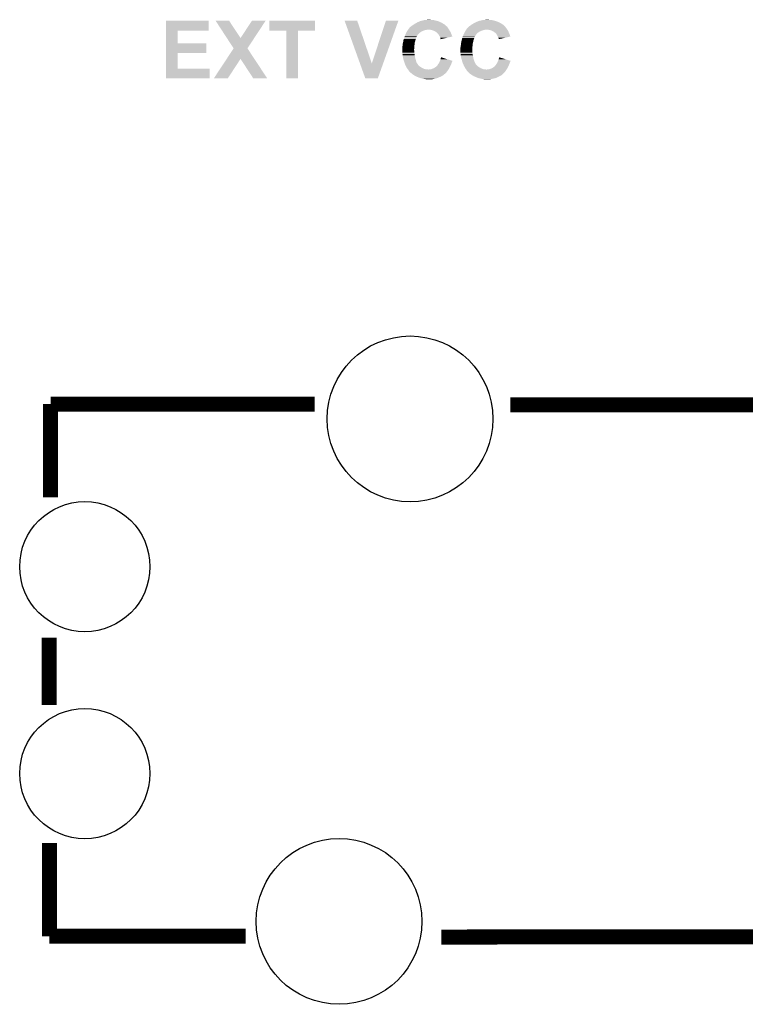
# Model space of a CAD drawing. Extents: x -4 to 126, y -8 to 66.
# Tile 174 of 256: x 78 to 91, y 7 to 23. Entities that reach past the tile are written whole.
import ezdxf

# ---------------------------------------------------------------- set-up
doc = ezdxf.new("R2010")
doc.units = 0
doc.layers.get('0').update_dxf_attribs({"linetype": 'CONTINUOUS'})
doc.layers.add('CLICKER_2_FOR_TMPM4L4A_V104_GTO', color=11, linetype='CONTINUOUS')
doc.layers.add('CLICKER_2_FOR_TMPM4L4A_V104_GTS', color=8, linetype='CONTINUOUS')

# ---------------------------------------------------------------- blocks, each defined once
blk = doc.blocks.new('ROUND_37')
blk.add_circle((0, 0), 1.402)
blk = doc.blocks.new('ROUND_38')
blk.add_circle((0, 0), 1.101)

msp = doc.modelspace()

# ---------------------------------------------------------------- linework, layer by layer
at = {"layer": 'CLICKER_2_FOR_TMPM4L4A_V104_GTO', "const_width": 0.254}
for points in [[(78.79588, 15.367), (78.79588, 16.94688)], [(78.79588, 16.94688), (83.26374, 16.94688)], [(86.57082, 16.93418), (100.87102, 16.93418)], [(78.77302, 11.85418), (78.77302, 12.99718)], [(78.77556, 7.94512), (78.77556, 9.525)], [(78.77556, 7.94512), (82.09788, 7.94512)], [(85.4075, 7.93242), (102.16642, 7.94258)]]:
    msp.add_lwpolyline(points, dxfattribs=at)
at = {"layer": 'CLICKER_2_FOR_TMPM4L4A_V104_GTO'}
for points in [[(80.746618, 23.26386), (80.74662, 23.428938), (81.470478, 23.26386), (81.4705, 23.428938)], [(80.74662, 23.428938), (80.746622, 23.42896), (81.4705, 23.428938), (80.746622, 23.42896)], [(81.587386, 23.428952), (81.58738, 23.42896), (81.815944, 23.428952), (81.58738, 23.42896)], [(81.777838, 23.136886), (81.587386, 23.428952), (82.008998, 23.136886), (81.815944, 23.428952)], [(82.008998, 23.136886), (82.202006, 23.428926), (82.241098, 23.136886), (82.433136, 23.428926)], [(82.202006, 23.428926), (82.20203, 23.42896), (82.433136, 23.428926), (82.20203, 23.42896)], [(82.49666, 23.263882), (82.49668, 23.428938), (83.268798, 23.263882), (83.26882, 23.428938)], [(82.49668, 23.428938), (82.496682, 23.42896), (83.26882, 23.428938), (82.496682, 23.42896)], [(83.769234, 23.428944), (83.769228, 23.428958), (83.982564, 23.428944), (83.769228, 23.428958)], [(84.028426, 22.707662), (83.769234, 23.428944), (84.22896, 22.707662), (83.982564, 23.428944)], [(84.22896, 22.707662), (84.467706, 23.428932), (84.42117, 22.707662), (84.67851, 23.428932)], [(84.467706, 23.428932), (84.467716, 23.42896), (84.67851, 23.428932), (84.467716, 23.42896)], [(84.869018, 23.312118), (84.87156, 23.31466), (85.513548, 23.312118), (85.51164, 23.31466)], [(84.87156, 23.31466), (84.881722, 23.32482), (85.51164, 23.31466), (85.504868, 23.32482)], [(84.881722, 23.32482), (84.888494, 23.3299), (85.504868, 23.32482), (85.50148, 23.3299)], [(84.888494, 23.3299), (84.89188, 23.33244), (85.50148, 23.3299), (85.49894, 23.33244)], [(84.89188, 23.33244), (84.895052, 23.334978), (85.49894, 23.33244), (85.4964, 23.334978)], [(84.895052, 23.334978), (84.898222, 23.337514), (85.4964, 23.334978), (85.491334, 23.337514)], [(84.898222, 23.337514), (84.901376, 23.340038), (85.491334, 23.337514), (85.49132, 23.340038)], [(84.901376, 23.340038), (84.901404, 23.34006), (85.49132, 23.340038), (85.488786, 23.34006)], [(84.901404, 23.34006), (84.90458, 23.3426), (85.488786, 23.34006), (85.486246, 23.3426)], [(84.90458, 23.3426), (84.91982, 23.35276), (85.486246, 23.3426), (85.476084, 23.35276)], [(84.91982, 23.35276), (84.930484, 23.360378), (85.476084, 23.35276), (85.468462, 23.360378)], [(84.930484, 23.360378), (84.9376, 23.36546), (85.468462, 23.360378), (85.459992, 23.36546)], [(84.9376, 23.36546), (84.953858, 23.37562), (85.459992, 23.36546), (85.443058, 23.37562)], [(84.953858, 23.37562), (84.95792, 23.378158), (85.443058, 23.37562), (85.439252, 23.378158)], [(84.95792, 23.378158), (84.980778, 23.390858), (85.439252, 23.378158), (85.420202, 23.390858)], [(84.980778, 23.390858), (84.999068, 23.40102), (85.420202, 23.390858), (85.39734, 23.40102)], [(84.999068, 23.40102), (85.00364, 23.40356), (85.39734, 23.40102), (85.39226, 23.40356)], [(85.00364, 23.40356), (85.025992, 23.41372), (85.39226, 23.40356), (85.37194, 23.41372)], [(85.025992, 23.41372), (85.03158, 23.41626), (85.37194, 23.41372), (85.36432, 23.41626)], [(85.03158, 23.41626), (85.04555, 23.42134), (85.36432, 23.41626), (85.34908, 23.42134)], [(85.04555, 23.42134), (85.059522, 23.42642), (85.34908, 23.42134), (85.332146, 23.42642)], [(85.059522, 23.42642), (85.070528, 23.42896), (85.332146, 23.42642), (85.323678, 23.42896)], [(85.070528, 23.42896), (85.09254, 23.43404), (85.323678, 23.42896), (85.30082, 23.43404)], [(85.09254, 23.43404), (85.114552, 23.43912), (85.30082, 23.43404), (85.2805, 23.43912)], [(85.114552, 23.43912), (85.12556, 23.44166), (85.2805, 23.43912), (85.26018, 23.44166)], [(85.12556, 23.44166), (85.16112, 23.4442), (85.26018, 23.44166), (85.244942, 23.4442)], [(85.16112, 23.4442), (85.199218, 23.44674), (85.227162, 23.4442), (85.214462, 23.44674)], [(85.854546, 23.312126), (85.85708, 23.31466), (86.496522, 23.312126), (86.49462, 23.31466)], [(85.85708, 23.31466), (85.85962, 23.3172), (86.49462, 23.31466), (86.492928, 23.3172)], [(85.85962, 23.3172), (85.864702, 23.324822), (86.492928, 23.3172), (86.487846, 23.324822)], [(85.864702, 23.324822), (85.871472, 23.3299), (86.487846, 23.324822), (86.48446, 23.3299)], [(85.871472, 23.3299), (85.87486, 23.33244), (86.48446, 23.3299), (86.48192, 23.33244)], [(85.87486, 23.33244), (85.884376, 23.340054), (86.48192, 23.33244), (86.474306, 23.340054)], [(85.884376, 23.340054), (85.884384, 23.34006), (86.474306, 23.340054), (86.471766, 23.34006)], [(85.884384, 23.34006), (85.88756, 23.3426), (86.471766, 23.34006), (86.469226, 23.3426)], [(85.88756, 23.3426), (85.9028, 23.35276), (86.469226, 23.3426), (86.459064, 23.35276)], [(85.9028, 23.35276), (85.913464, 23.360378), (86.459064, 23.35276), (86.451442, 23.360378)], [(85.913464, 23.360378), (85.92058, 23.36546), (86.451442, 23.360378), (86.44382, 23.36546)], [(85.92058, 23.36546), (85.9409, 23.378158), (86.44382, 23.36546), (86.424772, 23.378158)], [(85.9409, 23.378158), (85.963756, 23.390858), (86.424772, 23.378158), (86.405722, 23.390858)], [(85.963756, 23.390858), (85.96376, 23.39086), (86.405722, 23.390858), (86.405718, 23.39086)], [(85.96376, 23.39086), (85.98408, 23.40102), (86.405718, 23.39086), (86.38032, 23.40102)], [(85.98408, 23.40102), (85.98916, 23.40356), (86.38032, 23.40102), (86.37524, 23.40356)], [(85.98916, 23.40356), (86.011512, 23.41372), (86.37524, 23.40356), (86.35492, 23.41372)], [(86.011512, 23.41372), (86.0171, 23.41626), (86.35492, 23.41372), (86.3473, 23.41626)], [(86.0171, 23.41626), (86.045042, 23.42642), (86.3473, 23.41626), (86.316816, 23.42642)], [(86.045042, 23.42642), (86.056038, 23.428958), (86.316816, 23.42642), (86.3092, 23.428958)], [(86.056038, 23.428958), (86.07806, 23.43404), (86.3092, 23.428958), (86.286336, 23.43404)], [(86.07806, 23.43404), (86.09838, 23.43912), (86.286336, 23.43404), (86.263478, 23.43912)], [(86.09838, 23.43912), (86.108542, 23.44166), (86.263478, 23.43912), (86.2457, 23.44166)], [(86.108542, 23.44166), (86.14664, 23.4442), (86.2457, 23.44166), (86.22792, 23.4442)], [(86.14664, 23.4442), (86.182198, 23.44674), (86.212682, 23.4442), (86.199982, 23.44674)], [(80.746612, 23.04796), (80.746618, 23.263838), (80.944742, 23.04796), (80.94472, 23.263838)], [(80.746618, 23.263838), (80.746618, 23.26386), (80.94472, 23.263838), (81.470478, 23.26386)], [(82.786198, 23.26386), (82.49666, 23.263882), (83.268798, 23.26386), (83.268798, 23.263882)], [(82.7862, 23.263838), (82.786198, 23.26386), (82.9818, 23.263838), (83.268798, 23.26386)], [(82.78622, 22.453622), (82.7862, 23.263838), (82.981778, 22.453622), (82.9818, 23.263838)], [(84.77758, 23.139402), (84.78266, 23.154642), (84.98078, 23.139402), (84.98586, 23.154642)], [(84.78266, 23.154642), (84.7852, 23.16226), (84.98586, 23.154642), (84.988906, 23.16226)], [(84.7852, 23.16226), (84.787152, 23.16734), (84.988906, 23.16226), (84.99094, 23.16734)], [(84.787152, 23.16734), (84.790084, 23.17496), (84.99094, 23.16734), (84.99602, 23.17496)], [(84.790084, 23.17496), (84.79399, 23.185118), (84.99602, 23.17496), (85.003638, 23.185118)], [(84.79399, 23.185118), (84.79692, 23.192736), (85.003638, 23.185118), (85.00618, 23.192736)], [(84.79692, 23.192736), (84.797898, 23.195278), (85.00618, 23.192736), (85.00872, 23.195278)], [(84.797898, 23.195278), (84.7979, 23.19528), (85.00872, 23.195278), (85.008722, 23.19528)], [(84.7979, 23.19528), (84.798954, 23.197814), (85.008722, 23.19528), (85.013786, 23.197814)], [(84.798954, 23.197814), (84.800014, 23.200354), (85.013786, 23.197814), (85.0138, 23.200354)], [(84.800014, 23.200354), (84.810598, 23.225758), (85.0138, 23.200354), (85.039198, 23.225758)], [(84.810598, 23.225758), (84.8106, 23.225762), (85.039198, 23.225758), (85.039204, 23.225762)], [(84.8106, 23.225762), (84.82245, 23.246078), (85.039204, 23.225762), (85.069678, 23.246078)], [(84.82245, 23.246078), (84.82838, 23.25624), (85.069678, 23.246078), (85.092034, 23.25624)], [(84.82838, 23.25624), (84.829996, 23.25878), (85.092034, 23.25624), (85.097622, 23.25878)], [(84.829996, 23.25878), (84.83646, 23.268938), (85.097622, 23.25878), (85.12556, 23.268938)], [(84.83646, 23.268938), (84.839694, 23.27402), (85.12556, 23.268938), (85.15096, 23.27402)], [(84.839694, 23.27402), (84.84131, 23.27656), (85.15096, 23.27402), (85.161118, 23.27656)], [(84.84131, 23.27656), (84.842926, 23.279098), (85.171276, 23.27656), (85.178898, 23.279098)], [(84.842926, 23.2791), (84.84616, 23.28418), (85.536026, 23.2791), (85.532978, 23.28418)], [(84.842926, 23.279098), (84.842926, 23.2791), (85.178898, 23.279098), (85.189062, 23.2791)], [(84.84616, 23.28418), (84.85447, 23.294338), (85.532978, 23.28418), (85.526882, 23.294338)], [(84.85447, 23.294338), (84.869018, 23.312118), (85.526882, 23.294338), (85.513548, 23.312118)], [(85.217, 23.27656), (85.189062, 23.2791), (85.53755, 23.27656), (85.536026, 23.2791)], [(85.242398, 23.27148), (85.217, 23.27656), (85.540598, 23.27148), (85.53755, 23.27656)], [(85.25002, 23.26894), (85.242398, 23.27148), (85.54212, 23.26894), (85.540598, 23.27148)], [(85.26526, 23.26386), (85.25002, 23.26894), (85.545084, 23.26386), (85.54212, 23.26894)], [(85.28558, 23.25624), (85.26526, 23.26386), (85.549528, 23.25624), (85.545084, 23.26386)], [(85.300818, 23.24862), (85.28558, 23.25624), (85.553974, 23.24862), (85.549528, 23.25624)], [(85.31098, 23.241), (85.300818, 23.24862), (85.558418, 23.241), (85.553974, 23.24862)], [(85.314794, 23.238458), (85.31098, 23.241), (85.5599, 23.238458), (85.558418, 23.241)], [(85.3186, 23.23592), (85.314794, 23.238458), (85.560988, 23.23592), (85.5599, 23.238458)], [(85.32114, 23.233378), (85.3186, 23.23592), (85.562078, 23.233378), (85.560988, 23.23592)], [(85.33892, 23.218142), (85.32114, 23.233378), (85.568608, 23.218142), (85.562078, 23.233378)], [(85.352258, 23.2029), (85.33892, 23.218142), (85.57514, 23.2029), (85.568608, 23.218142)], [(85.3567, 23.197822), (85.352258, 23.2029), (85.577042, 23.197822), (85.57514, 23.2029)], [(85.3694, 23.177498), (85.3567, 23.197822), (85.58465, 23.177498), (85.577042, 23.197822)], [(85.377022, 23.162254), (85.3694, 23.177498), (85.590356, 23.162254), (85.58465, 23.177498)], [(85.387178, 23.141942), (85.377022, 23.162254), (85.503446, 23.141942), (85.590356, 23.162254)], [(85.76056, 23.139402), (85.76564, 23.15464), (85.96376, 23.139402), (85.96884, 23.15464)], [(85.76564, 23.15464), (85.76818, 23.16226), (85.96884, 23.15464), (85.97341, 23.16226)], [(85.76818, 23.16226), (85.770134, 23.167342), (85.97341, 23.16226), (85.97646, 23.167342)], [(85.770134, 23.167342), (85.773062, 23.174958), (85.97646, 23.167342), (85.981538, 23.174958)], [(85.773062, 23.174958), (85.77697, 23.185118), (85.981538, 23.174958), (85.98662, 23.185118)], [(85.77697, 23.185118), (85.779902, 23.19274), (85.98662, 23.185118), (85.9917, 23.19274)], [(85.779902, 23.19274), (85.78088, 23.19528), (85.9917, 23.19274), (85.99424, 23.19528)], [(85.78088, 23.19528), (85.782146, 23.197814), (85.99424, 23.19528), (85.996774, 23.197814)], [(85.782146, 23.197814), (85.783416, 23.200354), (85.996774, 23.197814), (85.99678, 23.200354)], [(85.783416, 23.200354), (85.796118, 23.225758), (85.99678, 23.200354), (86.022178, 23.225758)], [(85.796118, 23.225758), (85.80628, 23.246078), (86.022178, 23.225758), (86.052658, 23.246078)], [(85.80628, 23.246078), (85.811362, 23.25624), (86.052658, 23.246078), (86.077046, 23.25624)], [(85.811362, 23.25624), (85.812978, 23.25878), (86.077046, 23.25624), (86.083142, 23.25878)], [(85.812978, 23.25878), (85.81944, 23.268938), (86.083142, 23.25878), (86.11108, 23.268938)], [(85.81944, 23.268938), (85.822674, 23.27402), (86.11108, 23.268938), (86.13394, 23.27402)], [(85.822674, 23.27402), (85.82429, 23.27656), (86.13394, 23.27402), (86.146638, 23.27656)], [(85.82429, 23.27656), (85.825906, 23.279098), (86.154256, 23.27656), (86.161878, 23.279098)], [(85.825906, 23.2791), (85.82914, 23.28418), (86.520528, 23.2791), (86.516972, 23.28418)], [(85.825906, 23.279098), (85.825906, 23.2791), (86.161878, 23.279098), (86.172042, 23.2791)], [(85.82914, 23.28418), (85.837454, 23.29434), (86.516972, 23.28418), (86.50986, 23.29434)], [(85.837454, 23.29434), (85.852008, 23.31212), (86.50986, 23.29434), (86.496526, 23.31212)], [(85.852008, 23.31212), (85.854546, 23.312126), (86.496526, 23.31212), (86.496522, 23.312126)], [(86.19998, 23.27656), (86.172042, 23.2791), (86.522306, 23.27656), (86.520528, 23.2791)], [(86.225378, 23.27148), (86.19998, 23.27656), (86.525862, 23.27148), (86.522306, 23.27656)], [(86.233006, 23.268938), (86.225378, 23.27148), (86.52764, 23.268938), (86.525862, 23.27148)], [(86.24824, 23.26386), (86.233006, 23.268938), (86.53018, 23.26386), (86.52764, 23.268938)], [(86.26856, 23.25624), (86.24824, 23.26386), (86.53399, 23.25624), (86.53018, 23.26386)], [(86.2838, 23.24862), (86.26856, 23.25624), (86.5378, 23.24862), (86.53399, 23.25624)], [(86.296498, 23.241002), (86.2838, 23.24862), (86.54161, 23.241002), (86.5378, 23.24862)], [(86.299042, 23.23846), (86.296498, 23.241002), (86.54288, 23.23846), (86.54161, 23.241002)], [(86.30412, 23.233382), (86.299042, 23.23846), (86.545058, 23.233382), (86.54288, 23.23846)], [(86.324438, 23.218142), (86.30412, 23.233382), (86.551588, 23.218142), (86.545058, 23.233382)], [(86.33587, 23.2029), (86.324438, 23.218142), (86.55812, 23.2029), (86.551588, 23.218142)], [(86.33968, 23.197818), (86.33587, 23.2029), (86.560024, 23.197818), (86.55812, 23.2029)], [(86.35238, 23.177498), (86.33968, 23.197818), (86.56763, 23.177498), (86.560024, 23.197818)], [(86.360004, 23.162254), (86.35238, 23.177498), (86.573336, 23.162254), (86.56763, 23.177498)], [(86.37016, 23.14194), (86.360004, 23.162254), (86.486382, 23.14194), (86.573336, 23.162254)], [(80.746608, 22.88286), (80.746612, 23.047938), (81.432378, 22.88286), (81.4324, 23.047938)], [(80.746612, 23.047938), (80.746612, 23.04796), (81.4324, 23.047938), (80.944742, 23.04796)], [(81.892132, 22.961612), (81.777838, 23.136886), (82.125844, 22.961612), (82.241098, 23.136886)], [(84.745284, 22.97938), (84.7471, 22.99208), (84.94776, 22.97938), (84.948914, 22.99208)], [(84.7471, 22.99208), (84.751416, 23.03526), (84.948914, 22.99208), (84.95284, 23.03526)], [(84.751416, 23.03526), (84.75218, 23.042882), (84.95284, 23.03526), (84.953602, 23.042882)], [(84.75218, 23.042882), (84.757028, 23.060658), (84.953602, 23.042882), (84.95538, 23.060658)], [(84.757028, 23.060658), (84.7598, 23.07082), (84.95538, 23.060658), (84.958766, 23.07082)], [(84.7598, 23.07082), (84.761916, 23.083522), (84.958766, 23.07082), (84.963, 23.083522)], [(84.761916, 23.083522), (84.764882, 23.101302), (84.963, 23.083522), (84.967444, 23.101302)], [(84.764882, 23.101302), (84.765726, 23.10384), (84.967444, 23.101302), (84.96808, 23.10384)], [(84.765726, 23.10384), (84.771654, 23.12162), (84.96808, 23.10384), (84.973158, 23.12162)], [(84.771654, 23.12162), (84.77758, 23.139402), (84.973158, 23.12162), (84.98078, 23.139402)], [(85.38972, 23.129242), (85.387178, 23.141942), (85.449106, 23.129242), (85.503446, 23.141942)], [(85.392258, 23.121622), (85.38972, 23.129242), (85.416502, 23.121622), (85.449106, 23.129242)], [(85.39226, 23.119086), (85.392258, 23.121622), (85.40565, 23.119086), (85.416502, 23.121622)], [(85.394792, 23.116548), (85.39226, 23.119086), (85.394792, 23.116548), (85.40565, 23.119086)], [(85.72899, 22.979382), (85.73262, 22.992082), (85.93074, 22.979382), (85.931894, 22.992082)], [(85.73262, 22.992082), (85.736936, 23.03526), (85.931894, 22.992082), (85.93582, 23.03526)], [(85.736936, 23.03526), (85.7377, 23.04288), (85.93582, 23.03526), (85.937344, 23.04288)], [(85.7377, 23.04288), (85.740932, 23.06066), (85.937344, 23.04288), (85.9409, 23.06066)], [(85.740932, 23.06066), (85.74278, 23.07082), (85.9409, 23.06066), (85.943156, 23.07082)], [(85.74278, 23.07082), (85.745954, 23.08352), (85.943156, 23.07082), (85.94598, 23.08352)], [(85.745954, 23.08352), (85.751034, 23.10384), (85.94598, 23.08352), (85.95106, 23.10384)], [(85.751034, 23.10384), (85.75548, 23.12162), (85.95106, 23.10384), (85.956138, 23.12162)], [(85.75548, 23.12162), (85.75802, 23.131778), (85.956138, 23.12162), (85.960492, 23.131778)], [(85.75802, 23.131778), (85.76056, 23.139402), (85.960492, 23.131778), (85.96376, 23.139402)], [(86.37524, 23.12924), (86.37016, 23.14194), (86.43202, 23.12924), (86.486382, 23.14194)], [(86.377778, 23.121622), (86.37524, 23.12924), (86.399412, 23.121622), (86.43202, 23.12924)], [(86.37778, 23.116568), (86.377778, 23.121622), (86.37778, 23.116568), (86.399412, 23.121622)], [(80.746602, 22.6187), (80.746608, 22.882838), (80.944742, 22.6187), (80.94472, 22.882838)], [(80.746608, 22.882838), (80.746608, 22.88286), (80.94472, 22.882838), (81.432378, 22.88286)], [(81.774762, 22.783772), (81.892114, 22.961586), (82.243172, 22.783772), (82.125828, 22.961586)], [(81.892114, 22.961586), (81.892132, 22.961612), (82.125828, 22.961586), (82.125844, 22.961612)], [(84.74456, 22.9743), (84.745284, 22.97938), (84.947368, 22.9743), (84.94776, 22.97938)], [(84.74456, 22.946362), (84.74456, 22.9743), (84.94522, 22.946362), (84.947368, 22.9743)], [(84.74456, 22.928578), (84.74456, 22.946362), (84.94522, 22.928578), (84.94522, 22.946362)], [(84.74456, 22.915878), (84.74456, 22.928578), (84.94776, 22.915878), (84.94522, 22.928578)], [(84.74456, 22.90064), (84.74456, 22.915878), (84.94776, 22.90064), (84.94776, 22.915878)], [(84.74456, 22.890482), (84.74456, 22.90064), (84.949212, 22.890482), (84.94776, 22.90064)], [(84.747736, 22.86508), (84.74456, 22.890482), (84.95284, 22.86508), (84.949212, 22.890482)], [(84.74964, 22.84984), (84.747736, 22.86508), (84.954534, 22.84984), (84.95284, 22.86508)], [(84.750656, 22.84222), (84.74964, 22.84984), (84.95538, 22.84222), (84.954534, 22.84984)], [(84.75472, 22.81174), (84.750656, 22.84222), (84.96076, 22.81174), (84.95538, 22.84222)], [(85.72754, 22.974304), (85.72899, 22.979382), (85.93074, 22.974304), (85.93074, 22.979382)], [(85.72754, 22.90064), (85.72754, 22.974304), (85.93074, 22.90064), (85.93074, 22.974304)], [(85.72754, 22.890482), (85.72754, 22.90064), (85.932192, 22.890482), (85.93074, 22.90064)], [(85.730716, 22.86508), (85.72754, 22.890482), (85.93582, 22.86508), (85.932192, 22.890482)], [(85.73262, 22.84984), (85.730716, 22.86508), (85.937514, 22.84984), (85.93582, 22.86508)], [(85.733638, 22.84222), (85.73262, 22.84984), (85.93836, 22.84222), (85.937514, 22.84984)], [(85.7377, 22.811742), (85.733638, 22.84222), (85.94374, 22.811742), (85.93836, 22.84222)], [(81.556884, 22.453636), (81.774762, 22.783772), (81.793092, 22.453636), (82.008962, 22.783772)], [(82.224876, 22.45361), (82.008962, 22.783772), (82.461052, 22.45361), (82.243172, 22.783772)], [(84.119716, 22.453616), (84.028426, 22.707662), (84.330528, 22.453616), (84.42117, 22.707662)], [(84.757652, 22.799038), (84.75472, 22.81174), (84.963, 22.799038), (84.96076, 22.81174)], [(84.76234, 22.77872), (84.757652, 22.799038), (84.968978, 22.77872), (84.963, 22.799038)], [(84.769374, 22.75586), (84.76234, 22.77872), (84.9757, 22.75586), (84.968978, 22.77872)], [(84.7725, 22.7457), (84.769374, 22.75586), (84.97824, 22.7457), (84.9757, 22.75586)], [(84.775888, 22.735538), (84.7725, 22.7457), (84.98078, 22.735538), (84.97824, 22.7457)], [(84.78266, 22.715222), (84.775888, 22.735538), (84.99094, 22.715222), (84.98078, 22.735538)], [(84.78266, 22.71522), (84.78266, 22.715222), (84.990942, 22.71522), (84.99094, 22.715222)], [(84.789126, 22.697442), (84.78266, 22.71522), (85.0011, 22.697442), (84.990942, 22.71522)], [(84.79282, 22.687282), (84.789126, 22.697442), (85.009564, 22.687282), (85.0011, 22.697442)], [(84.795648, 22.682194), (84.79282, 22.687282), (85.0138, 22.682194), (85.009564, 22.687282)], [(84.797056, 22.67966), (84.795648, 22.682194), (85.013822, 22.67966), (85.0138, 22.682194)], [(84.797062, 22.679646), (84.797056, 22.67966), (85.016346, 22.679646), (85.013822, 22.67966)], [(84.799878, 22.67458), (84.797062, 22.679646), (85.018884, 22.67458), (85.016346, 22.679646)], [(84.8027, 22.669498), (84.799878, 22.67458), (85.026502, 22.669498), (85.018884, 22.67458)], [(84.80552, 22.66442), (84.8027, 22.669498), (85.031582, 22.66442), (85.026502, 22.669498)], [(84.808908, 22.6568), (84.80552, 22.66442), (85.039202, 22.6568), (85.031582, 22.66442)], [(84.814552, 22.6441), (84.808908, 22.6568), (85.05952, 22.6441), (85.039202, 22.6568)], [(85.295738, 22.63648), (85.3186, 22.654262), (85.543812, 22.63648), (85.553296, 22.654262)], [(85.3186, 22.654262), (85.32114, 22.6568), (85.553296, 22.654262), (85.55465, 22.6568)], [(85.32114, 22.6568), (85.328758, 22.66188), (85.55465, 22.6568), (85.55736, 22.66188)], [(85.328758, 22.66188), (85.328762, 22.661882), (85.55736, 22.66188), (85.55736, 22.661882)], [(85.328762, 22.661882), (85.338922, 22.674582), (85.55736, 22.661882), (85.562802, 22.674582)], [(85.338922, 22.674582), (85.34908, 22.69236), (85.562802, 22.674582), (85.570422, 22.69236)], [(85.34908, 22.69236), (85.35289, 22.697442), (85.570422, 22.69236), (85.5726, 22.697442)], [(85.35289, 22.697442), (85.36432, 22.712682), (85.5726, 22.697442), (85.57768, 22.712682)], [(85.36432, 22.712682), (85.370092, 22.72538), (85.57768, 22.712682), (85.58276, 22.72538)], [(85.370092, 22.72538), (85.374708, 22.735538), (85.58276, 22.72538), (85.58784, 22.735538)], [(85.374708, 22.735538), (85.37702, 22.74062), (85.58784, 22.735538), (85.589108, 22.74062)], [(85.37702, 22.74062), (85.378972, 22.745698), (85.589108, 22.74062), (85.590378, 22.745698)], [(85.378972, 22.745698), (85.380918, 22.750758), (85.590378, 22.745698), (85.59291, 22.750758)], [(85.380918, 22.750758), (85.38972, 22.77364), (85.59291, 22.750758), (85.520482, 22.77364)], [(85.38972, 22.77364), (85.399902, 22.811734), (85.520482, 22.77364), (85.399902, 22.811734)], [(85.74161, 22.799038), (85.7377, 22.811742), (85.94598, 22.799038), (85.94374, 22.811742)], [(85.74786, 22.778718), (85.74161, 22.799038), (85.951956, 22.778718), (85.94598, 22.799038)], [(85.753138, 22.75586), (85.74786, 22.778718), (85.958678, 22.75586), (85.951956, 22.778718)], [(85.755482, 22.7457), (85.753138, 22.75586), (85.96249, 22.7457), (85.958678, 22.75586)], [(85.75887, 22.73554), (85.755482, 22.7457), (85.9663, 22.73554), (85.96249, 22.7457)], [(85.76564, 22.715222), (85.75887, 22.73554), (85.97646, 22.715222), (85.9663, 22.73554)], [(85.765642, 22.71522), (85.76564, 22.715222), (85.97646, 22.71522), (85.97646, 22.715222)], [(85.773724, 22.69744), (85.765642, 22.71522), (85.984082, 22.69744), (85.97646, 22.71522)], [(85.77834, 22.68728), (85.773724, 22.69744), (85.992546, 22.68728), (85.984082, 22.69744)], [(85.780602, 22.682194), (85.77834, 22.68728), (85.99678, 22.682194), (85.992546, 22.68728)], [(85.781728, 22.67966), (85.780602, 22.682194), (85.996802, 22.67966), (85.99678, 22.682194)], [(85.78173, 22.679654), (85.781728, 22.67966), (85.999326, 22.679654), (85.996802, 22.67966)], [(85.7885, 22.664418), (85.78173, 22.679654), (86.014564, 22.664418), (85.999326, 22.679654)], [(85.792734, 22.6568), (85.7885, 22.664418), (86.022182, 22.6568), (86.014564, 22.664418)], [(85.79979, 22.6441), (85.792734, 22.6568), (86.0425, 22.6441), (86.022182, 22.6568)], [(86.27872, 22.63648), (86.30158, 22.654262), (86.526792, 22.63648), (86.536276, 22.654262)], [(86.30158, 22.654262), (86.30412, 22.6568), (86.536276, 22.654262), (86.53763, 22.6568)], [(86.30412, 22.6568), (86.311738, 22.66188), (86.53763, 22.6568), (86.54034, 22.66188)], [(86.311738, 22.66188), (86.311742, 22.661882), (86.54034, 22.66188), (86.54034, 22.661882)], [(86.311742, 22.661882), (86.3219, 22.67458), (86.54034, 22.661882), (86.545782, 22.67458)], [(86.3219, 22.67458), (86.3346, 22.69236), (86.545782, 22.67458), (86.553402, 22.69236)], [(86.3346, 22.69236), (86.337774, 22.697442), (86.553402, 22.69236), (86.55558, 22.697442)], [(86.337774, 22.697442), (86.347298, 22.71268), (86.55558, 22.697442), (86.56066, 22.71268)], [(86.347298, 22.71268), (86.3473, 22.712682), (86.56066, 22.71268), (86.56066, 22.712682)], [(86.3473, 22.712682), (86.35307, 22.725378), (86.56066, 22.712682), (86.56828, 22.725378)], [(86.35307, 22.725378), (86.36, 22.74062), (86.56828, 22.725378), (86.572088, 22.74062)], [(86.36, 22.74062), (86.361952, 22.745698), (86.572088, 22.74062), (86.573358, 22.745698)], [(86.361952, 22.745698), (86.363898, 22.750758), (86.573358, 22.745698), (86.57589, 22.750758)], [(86.363898, 22.750758), (86.3727, 22.773638), (86.57589, 22.750758), (86.504422, 22.773638)], [(86.3727, 22.773638), (86.38542, 22.811734), (86.504422, 22.773638), (86.38542, 22.811734)], [(80.7466, 22.453622), (80.746602, 22.618678), (81.488258, 22.453622), (81.48828, 22.618678)], [(80.746602, 22.618678), (80.746602, 22.6187), (81.48828, 22.618678), (80.944742, 22.6187)], [(84.81568, 22.641562), (84.814552, 22.6441), (85.063328, 22.641562), (85.05952, 22.6441)], [(84.823618, 22.62886), (84.81568, 22.641562), (85.08238, 22.62886), (85.063328, 22.641562)], [(84.82838, 22.62124), (84.823618, 22.62886), (85.100668, 22.62124), (85.08238, 22.62886)], [(84.831768, 22.61616), (84.82838, 22.62124), (85.112858, 22.61616), (85.100668, 22.62124)], [(84.83854, 22.606), (84.831768, 22.61616), (85.145884, 22.606), (85.112858, 22.61616)], [(84.840572, 22.60346), (84.83854, 22.606), (85.183982, 22.60346), (85.16366, 22.606)], [(84.8487, 22.5933), (84.840572, 22.60346), (85.51799, 22.5933), (85.52434, 22.60346)], [(84.856318, 22.58314), (84.8487, 22.5933), (85.51164, 22.58314), (85.51799, 22.5933)], [(84.861398, 22.572986), (84.856318, 22.58314), (85.503516, 22.572986), (85.51164, 22.58314)], [(84.866466, 22.570446), (84.861398, 22.572986), (85.501484, 22.570446), (85.503516, 22.572986)], [(84.86648, 22.567906), (84.866466, 22.570446), (85.499452, 22.567906), (85.501484, 22.570446)], [(84.89188, 22.54504), (84.86648, 22.567906), (85.48116, 22.54504), (85.499452, 22.567906)], [(84.891884, 22.545038), (84.89188, 22.54504), (85.48116, 22.545038), (85.48116, 22.54504)], [(84.91728, 22.52472), (84.891884, 22.545038), (85.457452, 22.52472), (85.48116, 22.545038)], [(84.931792, 22.514562), (84.91728, 22.52472), (85.4456, 22.514562), (85.457452, 22.52472)], [(84.939056, 22.509478), (84.931792, 22.514562), (85.440516, 22.509478), (85.4456, 22.514562)], [(84.942678, 22.506942), (84.939056, 22.509478), (85.435444, 22.506942), (85.440516, 22.509478)], [(84.942686, 22.506938), (84.942678, 22.506942), (85.435438, 22.506938), (85.435444, 22.506942)], [(84.951996, 22.50186), (84.942686, 22.506938), (85.42782, 22.50186), (85.435438, 22.506938)], [(84.965964, 22.49424), (84.951996, 22.50186), (85.41766, 22.49424), (85.42782, 22.50186)], [(84.97062, 22.4917), (84.965964, 22.49424), (85.41131, 22.4917), (85.41766, 22.49424)], [(84.9757, 22.48916), (84.97062, 22.4917), (85.40496, 22.48916), (85.41131, 22.4917)], [(84.99094, 22.48154), (84.9757, 22.48916), (85.389718, 22.48154), (85.40496, 22.48916)], [(84.99602, 22.479), (84.99094, 22.48154), (85.382098, 22.479), (85.389718, 22.48154)], [(85.183982, 22.60346), (85.191604, 22.603462), (85.52434, 22.60346), (85.52434, 22.603462)], [(85.191604, 22.603462), (85.196684, 22.606), (85.52434, 22.603462), (85.525926, 22.606)], [(85.21192, 22.606), (85.232242, 22.608542), (85.525926, 22.606), (85.527516, 22.608542)], [(85.232242, 22.608542), (85.25002, 22.61616), (85.527516, 22.608542), (85.532276, 22.61616)], [(85.25002, 22.61616), (85.272882, 22.62378), (85.532276, 22.61616), (85.53704, 22.62378)], [(85.272882, 22.62378), (85.295738, 22.63648), (85.53704, 22.62378), (85.543812, 22.63648)], [(85.8012, 22.64156), (85.79979, 22.6441), (86.046734, 22.64156), (86.0425, 22.6441)], [(85.80755, 22.62886), (85.8012, 22.64156), (86.067902, 22.62886), (86.046734, 22.64156)], [(85.811358, 22.621244), (85.80755, 22.62886), (86.084654, 22.621244), (86.067902, 22.62886)], [(85.815596, 22.616158), (85.811358, 22.621244), (86.09584, 22.616158), (86.084654, 22.621244)], [(85.82406, 22.606), (85.815596, 22.616158), (86.131402, 22.606), (86.09584, 22.616158)], [(85.825584, 22.60346), (85.82406, 22.606), (86.169502, 22.60346), (86.14918, 22.606)], [(85.831678, 22.593302), (85.825584, 22.60346), (86.50097, 22.593302), (86.50732, 22.60346)], [(85.839302, 22.58314), (85.831678, 22.593302), (86.49462, 22.58314), (86.50097, 22.593302)], [(85.84692, 22.572982), (85.839302, 22.58314), (86.486492, 22.572982), (86.49462, 22.58314)], [(85.87486, 22.54504), (85.84692, 22.572982), (86.46414, 22.54504), (86.486492, 22.572982)], [(85.89391, 22.5298), (85.87486, 22.54504), (86.448898, 22.5298), (86.46414, 22.54504)], [(85.90026, 22.52472), (85.89391, 22.5298), (86.442128, 22.52472), (86.448898, 22.5298)], [(85.916242, 22.51455), (85.90026, 22.52472), (86.42858, 22.51455), (86.442128, 22.52472)], [(85.920228, 22.512014), (85.916242, 22.51455), (86.428574, 22.512014), (86.42858, 22.51455)], [(85.92421, 22.50948), (85.920228, 22.512014), (86.426036, 22.50948), (86.428574, 22.512014)], [(85.9282, 22.50694), (85.92421, 22.50948), (86.41842, 22.50694), (86.426036, 22.50948)], [(85.928204, 22.506938), (85.9282, 22.50694), (86.418416, 22.506938), (86.41842, 22.50694)], [(85.936668, 22.50186), (85.928204, 22.506938), (86.4108, 22.50186), (86.418416, 22.506938)], [(85.949368, 22.49424), (85.936668, 22.50186), (86.40064, 22.49424), (86.4108, 22.50186)], [(85.9536, 22.4917), (85.949368, 22.49424), (86.394288, 22.4917), (86.40064, 22.49424)], [(85.959188, 22.48916), (85.9536, 22.4917), (86.387938, 22.48916), (86.394288, 22.4917)], [(85.975952, 22.48154), (85.959188, 22.48916), (86.37524, 22.48154), (86.387938, 22.48916)], [(85.98154, 22.479), (85.975952, 22.48154), (86.36762, 22.479), (86.37524, 22.48154)], [(86.169502, 22.60346), (86.174582, 22.603462), (86.50732, 22.60346), (86.50732, 22.603462)], [(86.174582, 22.603462), (86.182204, 22.606), (86.50732, 22.603462), (86.508906, 22.606)], [(86.19744, 22.606), (86.215224, 22.608542), (86.508906, 22.606), (86.510496, 22.608542)], [(86.215224, 22.608542), (86.23554, 22.61616), (86.510496, 22.608542), (86.515256, 22.61616)], [(86.23554, 22.61616), (86.258396, 22.62378), (86.515256, 22.61616), (86.52002, 22.62378)], [(86.258396, 22.62378), (86.258402, 22.623782), (86.52002, 22.62378), (86.52002, 22.623782)], [(86.258402, 22.623782), (86.27872, 22.63648), (86.52002, 22.623782), (86.526792, 22.63648)], [(81.488258, 22.4536), (80.7466, 22.453622), (81.488258, 22.4536), (81.488258, 22.453622)], [(81.79307, 22.4536), (81.556884, 22.453636), (81.79307, 22.4536), (81.793092, 22.453636)], [(82.461058, 22.4536), (82.461052, 22.45361), (82.461058, 22.4536), (82.224876, 22.45361)], [(82.981778, 22.4536), (82.78622, 22.453622), (82.981778, 22.4536), (82.981778, 22.453622)], [(84.330524, 22.4536), (84.119716, 22.453616), (84.330524, 22.4536), (84.330528, 22.453616)], [(85.003006, 22.47646), (84.99602, 22.479), (85.374478, 22.47646), (85.382098, 22.479)], [(85.02396, 22.46884), (85.003006, 22.47646), (85.361144, 22.46884), (85.374478, 22.47646)], [(85.030312, 22.4663), (85.02396, 22.46884), (85.3567, 22.4663), (85.361144, 22.46884)], [(85.049358, 22.458682), (85.030312, 22.4663), (85.336382, 22.458682), (85.3567, 22.4663)], [(85.049368, 22.45868), (85.049358, 22.458682), (85.336378, 22.45868), (85.336382, 22.458682)], [(85.07222, 22.4536), (85.049368, 22.45868), (85.31606, 22.4536), (85.336378, 22.45868)], [(85.09762, 22.44852), (85.07222, 22.4536), (85.2932, 22.44852), (85.31606, 22.4536)], [(85.11794, 22.44344), (85.09762, 22.44852), (85.27034, 22.44344), (85.2932, 22.44852)], [(85.13826, 22.4409), (85.11794, 22.44344), (85.256368, 22.4409), (85.27034, 22.44344)], [(85.153498, 22.43836), (85.13826, 22.4409), (85.242398, 22.43836), (85.256368, 22.4409)], [(85.176358, 22.435822), (85.168736, 22.43836), (85.186542, 22.435822), (85.21446, 22.43836)], [(85.186522, 22.43582), (85.176358, 22.435822), (85.186522, 22.43582), (85.186542, 22.435822)], [(85.987892, 22.47646), (85.98154, 22.479), (86.36, 22.47646), (86.36762, 22.479)], [(86.013292, 22.4663), (85.987892, 22.47646), (86.33968, 22.4663), (86.36, 22.47646)], [(86.032338, 22.458682), (86.013292, 22.4663), (86.321902, 22.458682), (86.33968, 22.4663)], [(86.032348, 22.45868), (86.032338, 22.458682), (86.321898, 22.45868), (86.321902, 22.458682)], [(86.05774, 22.4536), (86.032348, 22.45868), (86.299038, 22.4536), (86.321898, 22.45868)], [(86.103462, 22.44344), (86.05774, 22.4536), (86.25332, 22.44344), (86.299038, 22.4536)], [(86.12124, 22.4409), (86.103462, 22.44344), (86.239348, 22.4409), (86.25332, 22.44344)], [(86.136478, 22.43836), (86.12124, 22.4409), (86.225378, 22.43836), (86.239348, 22.4409)], [(86.161878, 22.43582), (86.151718, 22.43836), (86.169502, 22.43582), (86.19998, 22.43836)]]:
    msp.add_solid(points, dxfattribs=at)

# ---------------------------------------------------------------- block references
at = {"layer": 'CLICKER_2_FOR_TMPM4L4A_V104_GTS'}
for name, p in [('ROUND_37', (84.87664, 16.69542)), ('ROUND_38', (79.375, 14.19606)), ('ROUND_38', (79.375, 10.69594)), ('ROUND_37', (83.67522, 8.19658))]:
    msp.add_blockref(name, p, dxfattribs=at)

doc.saveas('drawing.dxf')
